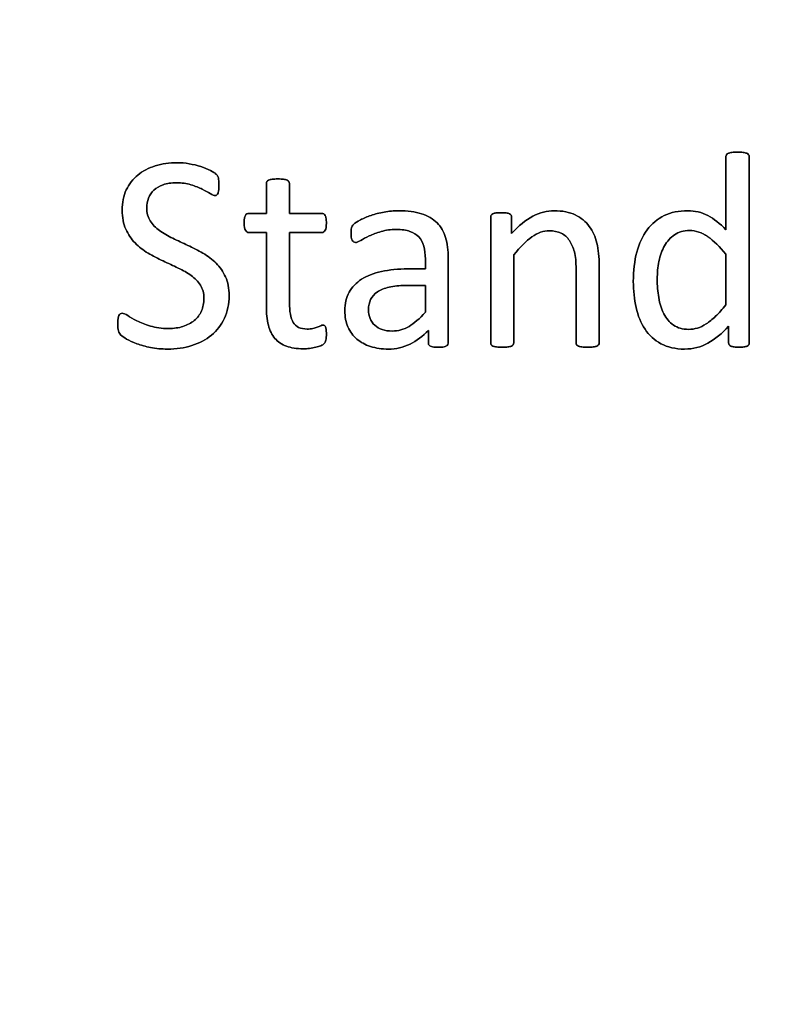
# Model space of a CAD drawing. Header units: inches. Extents: x 0 to 29700, y -16 to 21000.
# Tile 206 of 235: x 20811 to 21222, y 17477 to 18019. Entities that reach past the tile are written whole.
import ezdxf

# ---------------------------------------------------------------- set-up
doc = ezdxf.new("R2010")
doc.units = ezdxf.units.IN
doc.layers.add('1', color=7, linetype='Continuous', true_color=0xffffff)
doc.layers.add('254', color=7, linetype='Continuous', true_color=0xffffff)
doc.styles.add('latin_extended', font='simplex.shx')
doc.dimstyles.get("Standard").update_dxf_attribs({"dimtxt": 0.18, "dimasz": 0.18, "dimexe": 0.18, "dimexo": 0.0625, "dimgap": 0.09, "dimtad": 0, "dimtih": 1, "dimtoh": 1, "dimdec": 4, "dimzin": 0, "dimdsep": 46, "dimtxsty": 'Standard', "dimcen": 0.09, "dimadec": 0, "dimazin": 0, "dimtfac": 1, "dimtdec": 4, "dimtofl": 0, "dimtmove": 0, "dimatfit": 3, "dimfxl": 1, "dimtolj": 1, "dimtzin": 0, "dimarcsym": 0})

# ---------------------------------------------------------------- blocks, each defined once
blk = doc.blocks.new('_U6')
at = {"layer": '254', "color": 3, "linetype": 'Continuous', "lineweight": 13, "transparency": 16777216}
for p, q in [((17834.93, 15248.61), (17834.93, 18496.22)), ((28938.93, 16821.04), (28938.93, 18496.22)), ((18009.93, 18446.22), (28763.93, 18446.22))]:
    blk.add_line(p, q, dxfattribs=at)
at = {"layer": '254', "color": 3, "transparency": 16777216}
for points in [[(18009.93, 18475.39), (18009.93, 18417.06), (17834.93, 18446.22)], [(28763.93, 18417.06), (28763.93, 18475.39), (28938.93, 18446.22)]]:
    blk.add_solid(points, dxfattribs=at)
at = {"layer": 'Defpoints', "color": 0, "transparency": 16777216}
for p in [(28938.93, 18446.22), (28938.93, 16771.04), (17834.93, 15198.61)]:
    blk.add_point(p, dxfattribs=at)
at = {"layer": '254', "color": 2, "lineweight": 13, "transparency": 16777216, "insert": (23053.6, 18708.72), "char_height": 175, "attachment_point": 1, "style": 'latin_extended'}
blk.add_mtext('\\A1;\\C2;~11m', dxfattribs=at)

msp = doc.modelspace()

# ---------------------------------------------------------------- linework, layer by layer
at = {"layer": '1', "color": 2, "linetype": 'Continuous', "lineweight": 25}
for points, knots in [([(21211.991, 17839.916), (21212.181, 17840.223), (21212.267, 17840.569), (21212.267, 17875.153), (21212.267, 17909.303), (21212.267, 17943.829), (21212.152, 17944.176), (21211.921, 17944.493), (21211.69, 17944.839), (21211.344, 17945.099), (21210.421, 17945.445), (21209.786, 17945.618), (21208.141, 17945.845), (21207.074, 17945.936), (21204.564, 17945.936), (21203.554, 17945.849), (21201.968, 17945.614), (21201.304, 17945.445), (21200.813, 17945.272), (21200.294, 17945.099), (21199.948, 17944.839), (21199.774, 17944.493), (21199.572, 17944.176), (21199.486, 17943.829), (21199.486, 17930.048), (21199.486, 17916.641), (21199.486, 17903.235), (21196.197, 17906.668), (21192.879, 17909.265), (21186.151, 17912.803), (21182.463, 17913.679), (21173.548, 17913.679), (21169.249, 17912.785), (21161.806, 17909.15), (21158.69, 17906.524), (21153.669, 17899.773), (21151.765, 17895.676), (21149.224, 17886.09), (21148.563, 17880.702), (21148.563, 17869.738), (21149.082, 17864.949), (21151.109, 17855.856), (21152.746, 17851.937), (21157.225, 17845.219), (21160.132, 17842.531), (21167.322, 17838.588), (21171.644, 17837.597), (21181.396, 17837.597), (21185.695, 17838.694), (21193.53, 17843.13), (21197.322, 17846.195), (21200.957, 17850.148), (21200.957, 17847.099), (21200.957, 17844.051), (21200.957, 17840.569), (21201.044, 17840.223), (21201.275, 17839.906), (21201.477, 17839.617), (21201.794, 17839.357), (21202.717, 17839.011), (21203.323, 17838.867), (21204.044, 17838.751), (21204.737, 17838.665), (21205.66, 17838.607), (21207.738, 17838.607), (21208.632, 17838.665), (21209.353, 17838.751), (21210.046, 17838.867), (21210.623, 17839.011), (21211.084, 17839.184), (21211.517, 17839.357), (21211.806, 17839.617), (21211.991, 17839.916)], [0, 0, 0, 0, 0.003963, 0.003963, 0.3166858, 0.3166858, 0.3201204, 0.3201204, 0.3201204, 0.3241569, 0.3241569, 0.3281934, 0.3281934, 0.3320933, 0.3320933, 0.3359046, 0.3359046, 0.3398541, 0.3398541, 0.3398541, 0.3437515, 0.3437515, 0.3437515, 0.3469479, 0.3469479, 0.4611976, 0.4611976, 0.4611976, 0.4980481, 0.4980481, 0.5352785, 0.5352785, 0.5802209, 0.5802209, 0.6251633, 0.6251633, 0.6701058, 0.6701058, 0.715116, 0.715116, 0.7531343, 0.7531343, 0.7914351, 0.7914351, 0.8293583, 0.8293583, 0.8676457, 0.8676457, 0.9028876, 0.9028876, 0.9380188, 0.9380188, 0.9380188, 0.9648678, 0.9648678, 0.9686792, 0.9686792, 0.9686792, 0.97231, 0.97231, 0.9759409, 0.9759409, 0.9759409, 0.9838227, 0.9838227, 0.9912785, 0.9912785, 0.9912785, 0.9965158, 0.9965158, 0.9965158, 1, 1, 1, 1]), ([(20923.825, 17854.539), (20925.539, 17858.169), (20926.405, 17862.323), (20926.405, 17870.95), (20925.741, 17874.354), (20923.155, 17880.158), (20921.413, 17882.664), (20917.143, 17886.934), (20914.72, 17888.78), (20909.295, 17891.896), (20906.526, 17893.339), (20903.698, 17894.637), (20900.9, 17895.964), (20898.13, 17897.263), (20895.389, 17898.532), (20892.677, 17899.83), (20890.253, 17901.215), (20886.016, 17904.308), (20884.281, 17906.062), (20881.755, 17910.081), (20881.079, 17912.468), (20881.079, 17917.142), (20881.425, 17918.93), (20882.762, 17922.302), (20883.762, 17923.777), (20885.089, 17924.989), (20886.416, 17926.23), (20888.118, 17927.211), (20892.215, 17928.711), (20894.639, 17929.086), (20900.38, 17929.086), (20903.064, 17928.711), (20907.821, 17927.202), (20909.873, 17926.403), (20913.37, 17924.626), (20914.835, 17923.806), (20917.259, 17922.364), (20918.153, 17921.989), (20919.076, 17921.989), (20919.394, 17922.104), (20919.682, 17922.335), (20919.942, 17922.566), (20920.173, 17922.941), (20920.317, 17923.431), (20920.49, 17923.922), (20920.605, 17924.499), (20920.663, 17925.22), (20920.75, 17925.941), (20920.778, 17926.778), (20920.778, 17928.653), (20920.75, 17929.461), (20920.721, 17930.067), (20920.663, 17930.702), (20920.577, 17931.221), (20920.49, 17931.654), (20920.375, 17932.087), (20920.259, 17932.462), (20920.086, 17932.721), (20919.942, 17933.01), (20919.624, 17933.385), (20918.643, 17934.366), (20917.634, 17935.001), (20914.553, 17936.628), (20912.787, 17937.309), (20910.825, 17937.972), (20908.834, 17938.607), (20906.757, 17939.127), (20902.284, 17939.872), (20900.063, 17940.079), (20893.542, 17940.079), (20889.532, 17939.502), (20882.088, 17937.193), (20878.886, 17935.52), (20873.534, 17931.089), (20871.413, 17928.365), (20868.36, 17921.855), (20867.634, 17918.151), (20867.634, 17909.957), (20868.268, 17906.466), (20869.596, 17903.581), (20870.894, 17900.667), (20872.596, 17898.157), (20876.808, 17893.829), (20879.203, 17891.983), (20884.499, 17888.759), (20887.282, 17887.338), (20892.914, 17884.725), (20895.677, 17883.443), (20898.361, 17882.173), (20901.044, 17880.933), (20903.439, 17879.548), (20905.545, 17878.019), (20907.651, 17876.518), (20909.353, 17874.758), (20911.914, 17870.743), (20912.556, 17868.353), (20912.556, 17862.9), (20912.094, 17860.592), (20910.237, 17856.471), (20908.92, 17854.735), (20905.484, 17851.94), (20903.439, 17850.84), (20898.684, 17849.294), (20896.053, 17848.907), (20889.359, 17848.907), (20886.012, 17849.369), (20880.242, 17851.158), (20877.761, 17852.11), (20875.712, 17853.148), (20873.664, 17854.158), (20871.961, 17855.11), (20870.663, 17856.005), (20869.365, 17856.87), (20868.355, 17857.303), (20867.201, 17857.303), (20866.855, 17857.217), (20866.537, 17857.043), (20866.249, 17856.841), (20865.989, 17856.524), (20865.585, 17855.601), (20865.412, 17854.995), (20865.326, 17854.274), (20865.21, 17853.524), (20865.152, 17852.571), (20865.152, 17849.859), (20865.297, 17848.59), (20865.874, 17846.686), (20866.306, 17845.907), (20867.489, 17844.665), (20868.528, 17843.945), (20870.057, 17843.079), (20871.557, 17842.185), (20873.433, 17841.348), (20877.911, 17839.72), (20880.444, 17839.011), (20886.132, 17837.908), (20889.215, 17837.597), (20897.322, 17837.597), (20901.765, 17838.232), (20910.009, 17840.826), (20913.623, 17842.733), (20919.723, 17847.797), (20922.106, 17850.898), (20923.825, 17854.539)], [0, 0, 0, 0, 0.0277336, 0.0277336, 0.0511873, 0.0511873, 0.0744475, 0.0744475, 0.0977076, 0.0977076, 0.1209677, 0.1209677, 0.1209677, 0.1427042, 0.1427042, 0.1427042, 0.1626695, 0.1626695, 0.1823303, 0.1823303, 0.2017901, 0.2017901, 0.2151688, 0.2151688, 0.228747, 0.228747, 0.228747, 0.2430909, 0.2430909, 0.2574349, 0.2574349, 0.2728247, 0.2728247, 0.2883852, 0.2883852, 0.3037433, 0.3037433, 0.3191015, 0.3191015, 0.3296096, 0.3296096, 0.3296096, 0.3328236, 0.3328236, 0.3328236, 0.3374015, 0.3374015, 0.3374015, 0.3436287, 0.3436287, 0.3500505, 0.3500505, 0.3500505, 0.3540758, 0.3540758, 0.3540758, 0.3569515, 0.3569515, 0.3569515, 0.3607187, 0.3607187, 0.3644859, 0.3644859, 0.3683087, 0.3683087, 0.3683087, 0.3839634, 0.3839634, 0.3994228, 0.3994228, 0.4299349, 0.4299349, 0.4604469, 0.4604469, 0.4907984, 0.4907984, 0.5210474, 0.5210474, 0.5504562, 0.5504562, 0.5504562, 0.5732602, 0.5732602, 0.5960641, 0.5960641, 0.6187587, 0.6187587, 0.6417354, 0.6417354, 0.6417354, 0.662354, 0.662354, 0.662354, 0.6805865, 0.6805865, 0.6991267, 0.6991267, 0.7163427, 0.7163427, 0.7337604, 0.7337604, 0.7515003, 0.7515003, 0.7689845, 0.7689845, 0.7920637, 0.7920637, 0.8151429, 0.8151429, 0.8151429, 0.8295323, 0.8295323, 0.8295323, 0.8378001, 0.8378001, 0.8427608, 0.8427608, 0.8427608, 0.845868, 0.845868, 0.8489752, 0.8489752, 0.8489752, 0.856008, 0.856008, 0.8659259, 0.8659259, 0.8758438, 0.8758438, 0.8862453, 0.8862453, 0.8862453, 0.9015875, 0.9015875, 0.9171701, 0.9171701, 0.9329362, 0.9329362, 0.955362, 0.955362, 0.9777434, 0.9777434, 1, 1, 1, 1]), ([(20979.549, 17842.531), (20979.751, 17843.397), (20979.867, 17844.579), (20979.867, 17847.003), (20979.809, 17847.753), (20979.722, 17848.388), (20979.607, 17848.994), (20979.492, 17849.484), (20979.376, 17849.83), (20979.232, 17850.206), (20979.059, 17850.436), (20978.828, 17850.581), (20978.597, 17850.696), (20978.338, 17850.754), (20977.674, 17850.754), (20977.212, 17850.638), (20976.722, 17850.408), (20976.203, 17850.177), (20975.568, 17849.946), (20974.875, 17849.686), (20974.154, 17849.427), (20973.317, 17849.196), (20971.471, 17848.734), (20970.432, 17848.619), (20965.614, 17848.619), (20963.075, 17849.83), (20960.235, 17854.699), (20959.555, 17858.313), (20959.555, 17875.941), (20959.555, 17888.809), (20959.555, 17901.677), (20965.479, 17901.677), (20971.404, 17901.677), (20978.107, 17901.677), (20978.713, 17902.11), (20979.636, 17903.725), (20979.867, 17905.081), (20979.867, 17907.909), (20979.809, 17908.717), (20979.722, 17909.38), (20979.607, 17910.044), (20979.434, 17910.592), (20979.203, 17911.025), (20978.972, 17911.487), (20978.713, 17911.775), (20978.395, 17911.948), (20978.107, 17912.15), (20977.732, 17912.237), (20971.404, 17912.237), (20965.479, 17912.237), (20959.555, 17912.237), (20959.555, 17917.719), (20959.555, 17923.2), (20959.555, 17929.057), (20959.44, 17929.375), (20959.036, 17930.009), (20958.718, 17930.269), (20957.795, 17930.731), (20957.132, 17930.904), (20956.324, 17930.99), (20955.516, 17931.106), (20954.448, 17931.163), (20951.938, 17931.163), (20950.9, 17931.106), (20950.092, 17930.99), (20949.284, 17930.904), (20948.62, 17930.731), (20947.639, 17930.269), (20947.322, 17930.009), (20947.12, 17929.692), (20946.947, 17929.375), (20946.86, 17929.057), (20946.86, 17923.2), (20946.86, 17917.719), (20946.86, 17912.237), (20943.658, 17912.237), (20940.455, 17912.237), (20936.82, 17912.237), (20936.474, 17912.15), (20936.128, 17911.948), (20935.781, 17911.775), (20935.522, 17911.487), (20935.32, 17911.025), (20935.118, 17910.592), (20934.945, 17910.044), (20934.829, 17909.38), (20934.685, 17908.717), (20934.627, 17907.909), (20934.627, 17905.081), (20934.858, 17903.725), (20935.781, 17902.11), (20936.387, 17901.677), (20940.398, 17901.677), (20943.629, 17901.677), (20946.86, 17901.677), (20946.86, 17888.194), (20946.86, 17874.71), (20946.86, 17857.217), (20947.235, 17853.754), (20947.986, 17850.811), (20948.707, 17847.84), (20949.919, 17845.416), (20953.194, 17841.567), (20955.285, 17840.136), (20960.421, 17838.232), (20963.508, 17837.77), (20968.268, 17837.77), (20969.451, 17837.828), (20970.634, 17838.001), (20971.817, 17838.146), (20972.942, 17838.348), (20975.02, 17838.809), (20975.972, 17839.098), (20976.78, 17839.444), (20977.616, 17839.819), (20978.222, 17840.194), (20978.626, 17840.598), (20979.059, 17841.002), (20979.347, 17841.665), (20979.549, 17842.531)], [0, 0, 0, 0, 0.0169336, 0.0169336, 0.0273543, 0.0273543, 0.0273543, 0.0342551, 0.0342551, 0.0342551, 0.0386532, 0.0386532, 0.0386532, 0.0421312, 0.0421312, 0.0486524, 0.0486524, 0.0486524, 0.0578371, 0.0578371, 0.0578371, 0.0698121, 0.0698121, 0.0817871, 0.0817871, 0.1185882, 0.1185882, 0.1557168, 0.1557168, 0.2560764, 0.2560764, 0.2560764, 0.3153147, 0.3153147, 0.3231042, 0.3231042, 0.3308936, 0.3308936, 0.3350317, 0.3350317, 0.3350317, 0.3406368, 0.3406368, 0.3406368, 0.3446716, 0.3446716, 0.3446716, 0.3483066, 0.3483066, 0.4016209, 0.4016209, 0.4016209, 0.454298, 0.454298, 0.4579023, 0.4579023, 0.4615065, 0.4615065, 0.4651107, 0.4651107, 0.4651107, 0.4751388, 0.4751388, 0.484939, 0.484939, 0.484939, 0.4914006, 0.4914006, 0.4978622, 0.4978622, 0.4978622, 0.5012317, 0.5012317, 0.550479, 0.550479, 0.550479, 0.5810003, 0.5810003, 0.5851248, 0.5851248, 0.5851248, 0.5891096, 0.5891096, 0.5891096, 0.5945805, 0.5945805, 0.5945805, 0.6024171, 0.6024171, 0.6171684, 0.6171684, 0.6319196, 0.6319196, 0.69311, 0.69311, 0.69311, 0.82944, 0.82944, 0.8699889, 0.8699889, 0.8699889, 0.8978939, 0.8978939, 0.9255581, 0.9255581, 0.9532222, 0.9532222, 0.9623692, 0.9623692, 0.9623692, 0.9738223, 0.9738223, 0.9852753, 0.9852753, 0.9852753, 0.9926659, 0.9926659, 0.9926659, 1, 1, 1, 1]), ([(21046.249, 17839.537), (21046.658, 17839.848), (21046.86, 17840.309), (21046.86, 17856.486), (21046.86, 17872.056), (21046.86, 17891.925), (21046.37, 17895.676), (21044.408, 17902.139), (21042.85, 17904.851), (21040.715, 17907.043), (21038.551, 17909.207), (21035.724, 17910.881), (21028.742, 17913.131), (21024.529, 17913.679), (21016.883, 17913.679), (21014.229, 17913.448), (21009.008, 17912.462), (21006.583, 17911.862), (21002.198, 17910.361), (21000.236, 17909.554), (20996.854, 17907.777), (20995.649, 17906.986), (20994.956, 17906.293), (20994.264, 17905.63), (20993.831, 17904.937), (20993.485, 17903.437), (20993.398, 17902.427), (20993.398, 17900.379), (20993.427, 17899.686), (20993.653, 17898.387), (20993.802, 17897.869), (20994.264, 17897.061), (20994.552, 17896.743), (20994.841, 17896.541), (20995.158, 17896.339), (20995.504, 17896.224), (20996.543, 17896.224), (20997.466, 17896.599), (21000.005, 17898.099), (21001.563, 17898.907), (21005.314, 17900.696), (21007.478, 17901.533), (21012.475, 17902.985), (21015.268, 17903.379), (21021.327, 17903.379), (21023.779, 17903.033), (21027.786, 17901.639), (21029.405, 17900.638), (21031.917, 17897.899), (21032.838, 17896.195), (21033.387, 17894.147), (21033.964, 17892.098), (21034.252, 17889.732), (21034.252, 17885.28), (21034.252, 17883.481), (21034.252, 17881.683), (21031.069, 17881.683), (21027.886, 17881.683), (21019.307, 17881.683), (21014.46, 17881.221), (21005.862, 17879.317), (21002.198, 17877.903), (20996.255, 17874.095), (20993.975, 17871.7), (20990.789, 17865.965), (20989.994, 17862.583), (20989.994, 17855.341), (20990.571, 17852.369), (20992.89, 17847.152), (20994.495, 17844.926), (20998.649, 17841.348), (21001.159, 17839.963), (21004.131, 17839.04), (21007.074, 17838.088), (21010.363, 17837.597), (21018.153, 17837.597), (21022.106, 17838.492), (21029.515, 17842.11), (21032.896, 17844.608), (21035.926, 17847.84), (21035.926, 17845.532), (21035.926, 17843.223), (21035.926, 17840.309), (21036.099, 17839.848), (21036.474, 17839.53), (21036.82, 17839.213), (21037.397, 17838.982), (21038.985, 17838.699), (21040.051, 17838.607), (21042.792, 17838.607), (21043.831, 17838.694), (21045.274, 17838.982), (21045.822, 17839.213), (21046.249, 17839.537)], [0, 0, 0, 0, 0.0062907, 0.0062907, 0.1679526, 0.1679526, 0.2125868, 0.2125868, 0.257221, 0.257221, 0.257221, 0.2941122, 0.2941122, 0.3310034, 0.3310034, 0.3506219, 0.3506219, 0.3704508, 0.3704508, 0.3902798, 0.3902798, 0.4098458, 0.4098458, 0.4098458, 0.4185611, 0.4185611, 0.4272765, 0.4272765, 0.4326245, 0.4326245, 0.437747, 0.437747, 0.4428695, 0.4428695, 0.4428695, 0.4468565, 0.4468565, 0.4524383, 0.4524383, 0.4580201, 0.4580201, 0.463602, 0.463602, 0.4692612, 0.4692612, 0.474606, 0.474606, 0.48002, 0.48002, 0.4853165, 0.4853165, 0.4853165, 0.5053782, 0.5053782, 0.5189706, 0.5189706, 0.5189706, 0.5457097, 0.5457097, 0.5910288, 0.5910288, 0.6363479, 0.6363479, 0.681667, 0.681667, 0.7273363, 0.7273363, 0.766578, 0.766578, 0.8061842, 0.8061842, 0.8457904, 0.8457904, 0.8457904, 0.877393, 0.877393, 0.9135102, 0.9135102, 0.9492912, 0.9492912, 0.9492912, 0.9709919, 0.9709919, 0.9766884, 0.9766884, 0.9766884, 0.9826091, 0.9826091, 0.988325, 0.988325, 0.9941625, 0.9941625, 1, 1, 1, 1]), ([(21129.499, 17839.958), (21129.694, 17840.223), (21129.809, 17840.569), (21129.809, 17855.081), (21129.809, 17869.161), (21129.809, 17888.146), (21129.376, 17892.358), (21127.701, 17899.404), (21126.289, 17902.456), (21122.389, 17907.675), (21119.826, 17909.784), (21113.537, 17912.9), (21109.642, 17913.679), (21101.073, 17913.679), (21097.178, 17912.669), (21089.411, 17908.642), (21085.522, 17905.428), (21081.627, 17901.071), (21081.627, 17904.12), (21081.627, 17907.168), (21081.627, 17910.65), (21081.54, 17910.996), (21081.367, 17911.256), (21081.194, 17911.544), (21080.905, 17911.804), (21080.473, 17912.035), (21080.069, 17912.266), (21079.492, 17912.41), (21078.02, 17912.58), (21077.068, 17912.612), (21074.76, 17912.612), (21073.808, 17912.583), (21072.365, 17912.41), (21071.788, 17912.266), (21070.865, 17911.804), (21070.548, 17911.544), (21070.403, 17911.256), (21070.259, 17910.996), (21070.173, 17910.65), (21070.173, 17887.145), (21070.173, 17864.074), (21070.173, 17840.569), (21070.259, 17840.223), (21070.432, 17839.963), (21070.634, 17839.675), (21070.952, 17839.415), (21071.933, 17839.011), (21072.596, 17838.867), (21073.404, 17838.751), (21074.212, 17838.665), (21075.25, 17838.607), (21077.761, 17838.607), (21078.828, 17838.665), (21079.636, 17838.751), (21080.444, 17838.867), (21081.107, 17839.011), (21082.031, 17839.415), (21082.348, 17839.675), (21082.55, 17839.963), (21082.752, 17840.223), (21082.867, 17840.569), (21082.867, 17857.13), (21082.867, 17873.258), (21082.867, 17889.386), (21086.358, 17893.743), (21089.676, 17897.061), (21096.062, 17901.548), (21099.226, 17902.687), (21104.881, 17902.687), (21107.045, 17902.225), (21110.773, 17900.39), (21112.296, 17899.051), (21114.649, 17895.551), (21115.556, 17893.483), (21116.817, 17888.67), (21117.114, 17885.491), (21117.114, 17868.026), (21117.114, 17854.514), (21117.114, 17840.569), (21117.201, 17840.223), (21117.403, 17839.963), (21117.605, 17839.675), (21117.951, 17839.415), (21118.874, 17839.011), (21119.509, 17838.867), (21120.346, 17838.751), (21121.154, 17838.665), (21122.192, 17838.607), (21124.731, 17838.607), (21125.741, 17838.665), (21126.578, 17838.751), (21127.386, 17838.867), (21128.02, 17839.011), (21128.944, 17839.415), (21129.29, 17839.675), (21129.499, 17839.958)], [0, 0, 0, 0, 0.003308, 0.003308, 0.1109298, 0.1109298, 0.148421, 0.148421, 0.1859825, 0.1859825, 0.2230812, 0.2230812, 0.2601799, 0.2601799, 0.2919457, 0.2919457, 0.3235262, 0.3235262, 0.3235262, 0.3491126, 0.3491126, 0.3527447, 0.3527447, 0.3527447, 0.3561092, 0.3561092, 0.3561092, 0.3611616, 0.3611616, 0.3660223, 0.3660223, 0.3711323, 0.3711323, 0.3762422, 0.3762422, 0.3813522, 0.3813522, 0.3813522, 0.3843323, 0.3843323, 0.5432056, 0.5432056, 0.5461857, 0.5461857, 0.5461857, 0.549519, 0.549519, 0.5528522, 0.5528522, 0.5528522, 0.5609049, 0.5609049, 0.5691449, 0.5691449, 0.5691449, 0.5743354, 0.5743354, 0.579526, 0.579526, 0.579526, 0.5824175, 0.5824175, 0.6901747, 0.6901747, 0.6901747, 0.7261598, 0.7261598, 0.7619281, 0.7619281, 0.7898925, 0.7898925, 0.8175111, 0.8175111, 0.8448187, 0.8448187, 0.8717433, 0.8717433, 0.9637847, 0.9637847, 0.9667327, 0.9667327, 0.9667327, 0.9700902, 0.9700902, 0.9734478, 0.9734478, 0.9734478, 0.9817377, 0.9817377, 0.9896591, 0.9896591, 0.9896591, 0.9948295, 0.9948295, 1, 1, 1, 1]), ([(21189.525, 17899.417), (21192.735, 17897.176), (21196.053, 17893.945), (21199.486, 17889.704), (21199.486, 17880.471), (21199.486, 17871.238), (21199.486, 17862.006), (21197.495, 17859.467), (21195.591, 17857.361), (21191.999, 17853.943), (21190.282, 17852.514), (21186.993, 17850.379), (21185.406, 17849.6), (21182.264, 17848.669), (21180.646, 17848.446), (21175.626, 17848.446), (21172.856, 17849.225), (21168.445, 17852.375), (21166.682, 17854.447), (21163.987, 17859.606), (21163.075, 17862.583), (21161.983, 17869.248), (21161.719, 17872.652), (21161.719, 17879.432), (21162.036, 17882.664), (21163.307, 17889.017), (21164.345, 17891.867), (21167.172, 17896.888), (21168.99, 17898.907), (21173.515, 17902.001), (21176.26, 17902.773), (21182.983, 17902.773), (21186.33, 17901.648), (21189.525, 17899.417)], [0, 0, 0, 0, 0.0630947, 0.0630947, 0.0630947, 0.1882959, 0.1882959, 0.1882959, 0.2268431, 0.2268431, 0.2657022, 0.2657022, 0.3045613, 0.3045613, 0.3440824, 0.3440824, 0.421115, 0.421115, 0.4970123, 0.4970123, 0.5719016, 0.5719016, 0.6461622, 0.6461622, 0.7161268, 0.7161268, 0.7862164, 0.7862164, 0.8563059, 0.8563059, 0.9253778, 0.9253778, 1, 1, 1, 1]), ([(21023.404, 17872.537), (21027.02, 17872.537), (21030.636, 17872.537), (21034.252, 17872.537), (21034.252, 17867.642), (21034.252, 17862.746), (21034.252, 17857.851), (21031.107, 17854.36), (21028.136, 17851.764), (21022.436, 17848.367), (21019.336, 17847.522), (21011.892, 17847.522), (21008.718, 17848.59), (21004.16, 17852.86), (21003.006, 17855.716), (21003.006, 17861.4), (21003.41, 17863.275), (21004.189, 17864.891), (21004.997, 17866.478), (21006.237, 17867.863), (21009.622, 17870.158), (21011.748, 17871.065), (21014.316, 17871.642), (21016.883, 17872.248), (21019.913, 17872.537), (21023.404, 17872.537)], [0, 0, 0, 0, 0.0969812, 0.0969812, 0.0969812, 0.228267, 0.228267, 0.228267, 0.334882, 0.334882, 0.4410263, 0.4410263, 0.5730145, 0.5730145, 0.7050027, 0.7050027, 0.7827055, 0.7827055, 0.7827055, 0.8432978, 0.8432978, 0.9031884, 0.9031884, 0.9031884, 1, 1, 1, 1])]:
    msp.add_open_spline(points, degree=3, knots=knots, dxfattribs=at)
at = {"layer": '254', "color": 2, "linetype": 'Continuous', "lineweight": 25}
for points, knots in [([(21199.774, 17944.493), (21199.572, 17944.176), (21199.486, 17943.829), (21199.486, 17930.048), (21199.486, 17916.641), (21199.486, 17903.235)], [0, 0, 0, 0, 0.0272156, 0.0272156, 1, 1, 1, 1]), ([(21211.921, 17944.493), (21211.69, 17944.839), (21211.344, 17945.099), (21210.421, 17945.445), (21209.786, 17945.618), (21208.141, 17945.845), (21207.074, 17945.936), (21204.564, 17945.936), (21203.554, 17945.849), (21201.968, 17945.614), (21201.304, 17945.445), (21200.813, 17945.272)], [0, 0, 0, 0, 0.2045478, 0.2045478, 0.4090956, 0.4090956, 0.606724, 0.606724, 0.7998609, 0.7998609, 1, 1, 1, 1]), ([(21212.008, 17839.906), (21212.181, 17840.223), (21212.267, 17840.569), (21212.267, 17875.153), (21212.267, 17909.303), (21212.267, 17943.829), (21212.152, 17944.176), (21211.921, 17944.493)], [0, 0, 0, 0, 0.0123796, 0.0123796, 0.989271, 0.989271, 1, 1, 1, 1]), ([(20910.825, 17937.972), (20908.834, 17938.607), (20906.757, 17939.127), (20902.284, 17939.872), (20900.063, 17940.079), (20893.542, 17940.079), (20889.532, 17939.502), (20882.088, 17937.193), (20878.886, 17935.52), (20873.534, 17931.089), (20871.413, 17928.365), (20868.36, 17921.855), (20867.634, 17918.151), (20867.634, 17909.957), (20868.268, 17906.466), (20869.596, 17903.581)], [0, 0, 0, 0, 0.085945, 0.085945, 0.1708182, 0.1708182, 0.338331, 0.338331, 0.5058438, 0.5058438, 0.6724752, 0.6724752, 0.8385441, 0.8385441, 1, 1, 1, 1]), ([(20920.086, 17932.721), (20919.942, 17933.01), (20919.624, 17933.385), (20918.643, 17934.366), (20917.634, 17935.001), (20914.553, 17936.628), (20912.787, 17937.309), (20910.825, 17937.972)], [0, 0, 0, 0, 0.3316991, 0.3316991, 0.6633981, 0.6633981, 1, 1, 1, 1]), ([(20885.089, 17924.989), (20886.416, 17926.23), (20888.118, 17927.211), (20892.215, 17928.711), (20894.639, 17929.086), (20900.38, 17929.086), (20903.064, 17928.711), (20907.821, 17927.202), (20909.873, 17926.403), (20913.37, 17924.626), (20914.835, 17923.806), (20917.259, 17922.364), (20918.153, 17921.989), (20919.076, 17921.989), (20919.394, 17922.104), (20919.682, 17922.335)], [0, 0, 0, 0, 0.1422127, 0.1422127, 0.2844254, 0.2844254, 0.4370078, 0.4370078, 0.5912819, 0.5912819, 0.7435494, 0.7435494, 0.8958169, 0.8958169, 1, 1, 1, 1]), ([(20920.663, 17925.22), (20920.75, 17925.941), (20920.778, 17926.778), (20920.778, 17928.653), (20920.75, 17929.461), (20920.721, 17930.067)], [0, 0, 0, 0, 0.4923077, 0.4923077, 1, 1, 1, 1]), ([(20947.12, 17929.692), (20946.947, 17929.375), (20946.86, 17929.057), (20946.86, 17923.2), (20946.86, 17917.719), (20946.86, 17912.237)], [0, 0, 0, 0, 0.0640394, 0.0640394, 1, 1, 1, 1]), ([(20950.092, 17930.99), (20949.284, 17930.904), (20948.62, 17930.731), (20947.639, 17930.269), (20947.322, 17930.009), (20947.12, 17929.692)], [0, 0, 0, 0, 0.5, 0.5, 1, 1, 1, 1]), ([(20956.324, 17930.99), (20955.516, 17931.106), (20954.448, 17931.163), (20951.938, 17931.163), (20950.9, 17931.106), (20950.092, 17930.99)], [0, 0, 0, 0, 0.5057471, 0.5057471, 1, 1, 1, 1]), ([(20959.555, 17912.237), (20959.555, 17917.719), (20959.555, 17923.2), (20959.555, 17929.057), (20959.44, 17929.375), (20959.036, 17930.009), (20958.718, 17930.269), (20957.795, 17930.731), (20957.132, 17930.904), (20956.324, 17930.99)], [0, 0, 0, 0, 0.8296943, 0.8296943, 0.8864629, 0.8864629, 0.9432314, 0.9432314, 1, 1, 1, 1]), ([(20895.389, 17898.532), (20892.677, 17899.83), (20890.253, 17901.215), (20886.016, 17904.308), (20884.281, 17906.062), (20881.755, 17910.081), (20881.079, 17912.468), (20881.079, 17917.142), (20881.425, 17918.93), (20882.762, 17922.302), (20883.762, 17923.777), (20885.089, 17924.989)], [0, 0, 0, 0, 0.2320386, 0.2320386, 0.4605387, 0.4605387, 0.6867038, 0.6867038, 0.8421923, 0.8421923, 1, 1, 1, 1]), ([(20946.86, 17912.237), (20943.658, 17912.237), (20940.455, 17912.237), (20936.82, 17912.237), (20936.474, 17912.15), (20936.128, 17911.948)], [0, 0, 0, 0, 0.8809524, 0.8809524, 1, 1, 1, 1]), ([(20978.395, 17911.948), (20978.107, 17912.15), (20977.732, 17912.237), (20971.404, 17912.237), (20965.479, 17912.237), (20959.555, 17912.237)], [0, 0, 0, 0, 0.0638298, 0.0638298, 1, 1, 1, 1]), ([(21040.715, 17907.043), (21038.551, 17909.207), (21035.724, 17910.881), (21028.742, 17913.131), (21024.529, 17913.679), (21016.883, 17913.679), (21014.229, 17913.448), (21009.008, 17912.462), (21006.583, 17911.862), (21002.198, 17910.361), (21000.236, 17909.554), (20996.854, 17907.777), (20995.649, 17906.986), (20994.956, 17906.293)], [0, 0, 0, 0, 0.2417117, 0.2417117, 0.4834233, 0.4834233, 0.6119636, 0.6119636, 0.7418832, 0.7418832, 0.8718028, 0.8718028, 1, 1, 1, 1]), ([(21080.473, 17912.035), (21080.069, 17912.266), (21079.492, 17912.41), (21078.02, 17912.58), (21077.068, 17912.612), (21074.76, 17912.612), (21073.808, 17912.583), (21072.365, 17912.41), (21071.788, 17912.266), (21070.865, 17911.804), (21070.548, 17911.544), (21070.403, 17911.256)], [0, 0, 0, 0, 0.2001512, 0.2001512, 0.3927074, 0.3927074, 0.5951383, 0.5951383, 0.7975691, 0.7975691, 1, 1, 1, 1]), ([(21129.492, 17839.963), (21129.694, 17840.223), (21129.809, 17840.569), (21129.809, 17855.081), (21129.809, 17869.161), (21129.809, 17888.146), (21129.376, 17892.358), (21127.701, 17899.404), (21126.289, 17902.456), (21122.389, 17907.675), (21119.826, 17909.784), (21113.537, 17912.9), (21109.642, 17913.679), (21101.073, 17913.679), (21097.178, 17912.669), (21089.411, 17908.642), (21085.522, 17905.428), (21081.627, 17901.071)], [0, 0, 0, 0, 0.010225, 0.010225, 0.3428774, 0.3428774, 0.4587604, 0.4587604, 0.5748606, 0.5748606, 0.6895305, 0.6895305, 0.8042005, 0.8042005, 0.9023866, 0.9023866, 1, 1, 1, 1]), ([(21199.486, 17903.235), (21196.197, 17906.668), (21192.879, 17909.265), (21186.151, 17912.803), (21182.463, 17913.679), (21173.548, 17913.679), (21169.249, 17912.785), (21161.806, 17909.15), (21158.69, 17906.524), (21153.669, 17899.773), (21151.765, 17895.676), (21149.224, 17886.09), (21148.563, 17880.702), (21148.563, 17869.738), (21149.082, 17864.949), (21151.109, 17855.856), (21152.746, 17851.937), (21157.225, 17845.219), (21160.132, 17842.531), (21167.322, 17838.588), (21171.644, 17837.597), (21181.396, 17837.597), (21185.695, 17838.694), (21193.53, 17843.13), (21197.322, 17846.195), (21200.957, 17850.148)], [0, 0, 0, 0, 0.0772837, 0.0772837, 0.1553641, 0.1553641, 0.2496184, 0.2496184, 0.3438726, 0.3438726, 0.4381268, 0.4381268, 0.5325232, 0.5325232, 0.612256, 0.612256, 0.6925814, 0.6925814, 0.7721148, 0.7721148, 0.852412, 0.852412, 0.9263219, 0.9263219, 1, 1, 1, 1]), ([(20934.829, 17909.38), (20934.685, 17908.717), (20934.627, 17907.909), (20934.627, 17905.081), (20934.858, 17903.725), (20935.781, 17902.11), (20936.387, 17901.677), (20940.398, 17901.677), (20943.629, 17901.677), (20946.86, 17901.677)], [0, 0, 0, 0, 0.0795356, 0.0795356, 0.2292497, 0.2292497, 0.3789638, 0.3789638, 1, 1, 1, 1]), ([(20959.555, 17901.677), (20965.479, 17901.677), (20971.404, 17901.677), (20978.107, 17901.677), (20978.713, 17902.11), (20979.636, 17903.725), (20979.867, 17905.081), (20979.867, 17907.909), (20979.809, 17908.717), (20979.722, 17909.38)], [0, 0, 0, 0, 0.7502759, 0.7502759, 0.8489324, 0.8489324, 0.9475888, 0.9475888, 1, 1, 1, 1]), ([(20994.956, 17906.293), (20994.264, 17905.63), (20993.831, 17904.937), (20993.485, 17903.437), (20993.398, 17902.427), (20993.398, 17900.379), (20993.427, 17899.686), (20993.653, 17898.387), (20993.802, 17897.869), (20994.264, 17897.061), (20994.552, 17896.743), (20994.841, 17896.541)], [0, 0, 0, 0, 0.2639114, 0.2639114, 0.5278228, 0.5278228, 0.6897684, 0.6897684, 0.8448842, 0.8448842, 1, 1, 1, 1]), ([(21046.255, 17839.53), (21046.658, 17839.848), (21046.86, 17840.309), (21046.86, 17856.486), (21046.86, 17872.056), (21046.86, 17891.925), (21046.37, 17895.676), (21044.408, 17902.139), (21042.85, 17904.851), (21040.715, 17907.043)], [0, 0, 0, 0, 0.0244565, 0.0244565, 0.6529503, 0.6529503, 0.8264752, 0.8264752, 1, 1, 1, 1]), ([(21070.403, 17911.256), (21070.259, 17910.996), (21070.173, 17910.65), (21070.173, 17887.145), (21070.173, 17864.074), (21070.173, 17840.569), (21070.259, 17840.223), (21070.432, 17839.963)], [0, 0, 0, 0, 0.0180796, 0.0180796, 0.9819204, 0.9819204, 1, 1, 1, 1]), ([(21081.627, 17901.071), (21081.627, 17904.12), (21081.627, 17907.168), (21081.627, 17910.65), (21081.54, 17910.996), (21081.367, 17911.256)], [0, 0, 0, 0, 0.8756906, 0.8756906, 1, 1, 1, 1]), ([(20869.596, 17903.581), (20870.894, 17900.667), (20872.596, 17898.157), (20876.808, 17893.829), (20879.203, 17891.983), (20884.499, 17888.759), (20887.282, 17887.338), (20892.914, 17884.725), (20895.677, 17883.443), (20898.361, 17882.173)], [0, 0, 0, 0, 0.2498265, 0.2498265, 0.499653, 0.499653, 0.7482814, 0.7482814, 1, 1, 1, 1]), ([(20946.86, 17901.677), (20946.86, 17888.194), (20946.86, 17874.71), (20946.86, 17857.217), (20947.235, 17853.754), (20947.986, 17850.811)], [0, 0, 0, 0, 0.7707532, 0.7707532, 1, 1, 1, 1]), ([(20974.875, 17849.686), (20974.154, 17849.427), (20973.317, 17849.196), (20971.471, 17848.734), (20970.432, 17848.619), (20965.614, 17848.619), (20963.075, 17849.83), (20960.235, 17854.699), (20959.555, 17858.313), (20959.555, 17875.941), (20959.555, 17888.809), (20959.555, 17901.677)], [0, 0, 0, 0, 0.0604067, 0.0604067, 0.1208135, 0.1208135, 0.3064536, 0.3064536, 0.4937452, 0.4937452, 1, 1, 1, 1]), ([(20994.841, 17896.541), (20995.158, 17896.339), (20995.504, 17896.224), (20996.543, 17896.224), (20997.466, 17896.599), (21000.005, 17898.099), (21001.563, 17898.907), (21005.314, 17900.696), (21007.478, 17901.533), (21012.475, 17902.985), (21015.268, 17903.379), (21021.327, 17903.379), (21023.779, 17903.033), (21027.786, 17901.639), (21029.405, 17900.638), (21031.917, 17897.899), (21032.838, 17896.195), (21033.387, 17894.147)], [0, 0, 0, 0, 0.0939292, 0.0939292, 0.2254301, 0.2254301, 0.3569311, 0.3569311, 0.488432, 0.488432, 0.6217564, 0.6217564, 0.747674, 0.747674, 0.8752207, 0.8752207, 1, 1, 1, 1]), ([(21082.867, 17889.386), (21086.358, 17893.743), (21089.676, 17897.061), (21096.062, 17901.548), (21099.226, 17902.687), (21104.881, 17902.687), (21107.045, 17902.225), (21110.773, 17900.39), (21112.296, 17899.051), (21114.649, 17895.551), (21115.556, 17893.483), (21116.817, 17888.67), (21117.114, 17885.491), (21117.114, 17868.026), (21117.114, 17854.514), (21117.114, 17840.569), (21117.201, 17840.223), (21117.403, 17839.963)], [0, 0, 0, 0, 0.1301177, 0.1301177, 0.2594518, 0.2594518, 0.3605676, 0.3605676, 0.4604332, 0.4604332, 0.5591739, 0.5591739, 0.6565299, 0.6565299, 0.9893406, 0.9893406, 1, 1, 1, 1]), ([(21199.486, 17862.006), (21197.495, 17859.467), (21195.591, 17857.361), (21191.999, 17853.943), (21190.282, 17852.514), (21186.993, 17850.379), (21185.406, 17849.6), (21182.264, 17848.669), (21180.646, 17848.446), (21175.626, 17848.446), (21172.856, 17849.225), (21168.445, 17852.375), (21166.682, 17854.447), (21163.987, 17859.606), (21163.075, 17862.583), (21161.983, 17869.248), (21161.719, 17872.652), (21161.719, 17879.432), (21162.036, 17882.664), (21163.307, 17889.017), (21164.345, 17891.867), (21167.172, 17896.888), (21168.99, 17898.907), (21173.515, 17902.001), (21176.26, 17902.773), (21182.983, 17902.773), (21186.33, 17901.648), (21189.532, 17899.427)], [0, 0, 0, 0, 0.0474893, 0.0474893, 0.0953627, 0.0953627, 0.1432362, 0.1432362, 0.1919252, 0.1919252, 0.2868276, 0.2868276, 0.3803312, 0.3803312, 0.472593, 0.472593, 0.5640804, 0.5640804, 0.650275, 0.650275, 0.7366237, 0.7366237, 0.8229724, 0.8229724, 0.9080672, 0.9080672, 1, 1, 1, 1]), ([(20923.837, 17854.533), (20925.539, 17858.169), (20926.405, 17862.323), (20926.405, 17870.95), (20925.741, 17874.354), (20923.155, 17880.158), (20921.413, 17882.664), (20917.143, 17886.934), (20914.72, 17888.78), (20909.295, 17891.896), (20906.526, 17893.339), (20903.698, 17894.637)], [0, 0, 0, 0, 0.2292645, 0.2292645, 0.4231486, 0.4231486, 0.6154324, 0.6154324, 0.8077162, 0.8077162, 1, 1, 1, 1]), ([(21033.387, 17894.147), (21033.964, 17892.098), (21034.252, 17889.732), (21034.252, 17885.28), (21034.252, 17883.481), (21034.252, 17881.683)], [0, 0, 0, 0, 0.5961123, 0.5961123, 1, 1, 1, 1]), ([(21082.55, 17839.963), (21082.752, 17840.223), (21082.867, 17840.569), (21082.867, 17857.13), (21082.867, 17873.258), (21082.867, 17889.386)], [0, 0, 0, 0, 0.0261324, 0.0261324, 1, 1, 1, 1]), ([(21034.252, 17881.683), (21031.069, 17881.683), (21027.886, 17881.683), (21019.307, 17881.683), (21014.46, 17881.221), (21005.862, 17879.317), (21002.198, 17877.903), (20996.255, 17874.095), (20993.975, 17871.7), (20990.789, 17865.965), (20989.994, 17862.583), (20989.994, 17855.341), (20990.571, 17852.369), (20992.89, 17847.152), (20994.495, 17844.926), (20998.649, 17841.348), (21001.159, 17839.963), (21004.131, 17839.04)], [0, 0, 0, 0, 0.0818159, 0.0818159, 0.2204828, 0.2204828, 0.3591497, 0.3591497, 0.4978166, 0.4978166, 0.6375551, 0.6375551, 0.7576267, 0.7576267, 0.8788133, 0.8788133, 1, 1, 1, 1]), ([(20905.545, 17878.019), (20907.651, 17876.518), (20909.353, 17874.758), (20911.914, 17870.743), (20912.556, 17868.353), (20912.556, 17862.9), (20912.094, 17860.592), (20910.237, 17856.471), (20908.92, 17854.735), (20905.484, 17851.94), (20903.439, 17850.84), (20898.684, 17849.294), (20896.053, 17848.907), (20889.359, 17848.907), (20886.012, 17849.369), (20880.242, 17851.158), (20877.761, 17852.11), (20875.712, 17853.148)], [0, 0, 0, 0, 0.1193312, 0.1193312, 0.2406766, 0.2406766, 0.3533546, 0.3533546, 0.4673531, 0.4673531, 0.5834604, 0.5834604, 0.6978944, 0.6978944, 0.8489472, 0.8489472, 1, 1, 1, 1]), ([(21004.189, 17864.891), (21004.997, 17866.478), (21006.237, 17867.863), (21009.622, 17870.158), (21011.748, 17871.065), (21014.316, 17871.642)], [0, 0, 0, 0, 0.502912, 0.502912, 1, 1, 1, 1]), ([(21034.252, 17857.851), (21031.107, 17854.36), (21028.136, 17851.764), (21022.436, 17848.367), (21019.336, 17847.522), (21011.892, 17847.522), (21008.718, 17848.59), (21004.16, 17852.86), (21003.006, 17855.716), (21003.006, 17861.4), (21003.41, 17863.275), (21004.189, 17864.891)], [0, 0, 0, 0, 0.1922936, 0.1922936, 0.3837384, 0.3837384, 0.6217958, 0.6217958, 0.8598533, 0.8598533, 1, 1, 1, 1]), ([(20870.663, 17856.005), (20869.365, 17856.87), (20868.355, 17857.303), (20867.201, 17857.303), (20866.855, 17857.217), (20866.537, 17857.043)], [0, 0, 0, 0, 0.625, 0.625, 1, 1, 1, 1]), ([(20865.326, 17854.274), (20865.21, 17853.524), (20865.152, 17852.571), (20865.152, 17849.859), (20865.297, 17848.59), (20865.874, 17846.686), (20866.306, 17845.907), (20867.489, 17844.665), (20868.528, 17843.945), (20870.057, 17843.079)], [0, 0, 0, 0, 0.1886963, 0.1886963, 0.4548064, 0.4548064, 0.7209165, 0.7209165, 1, 1, 1, 1]), ([(20866.537, 17857.043), (20866.249, 17856.841), (20865.989, 17856.524), (20865.585, 17855.601), (20865.412, 17854.995), (20865.326, 17854.274)], [0, 0, 0, 0, 0.5, 0.5, 1, 1, 1, 1]), ([(20870.057, 17843.079), (20871.557, 17842.185), (20873.433, 17841.348), (20877.911, 17839.72), (20880.444, 17839.011), (20886.132, 17837.908), (20889.215, 17837.597), (20897.322, 17837.597), (20901.765, 17838.232), (20910.009, 17840.826), (20913.623, 17842.733), (20919.723, 17847.797), (20922.106, 17850.898), (20923.837, 17854.533)], [0, 0, 0, 0, 0.1348711, 0.1348711, 0.2718553, 0.2718553, 0.4104521, 0.4104521, 0.6075941, 0.6075941, 0.8043454, 0.8043454, 1, 1, 1, 1]), ([(20947.986, 17850.811), (20948.707, 17847.84), (20949.919, 17845.416), (20953.194, 17841.567), (20955.285, 17840.136), (20960.421, 17838.232), (20963.508, 17837.77), (20968.268, 17837.77), (20969.451, 17837.828), (20970.634, 17838.001)], [0, 0, 0, 0, 0.3020665, 0.3020665, 0.6015259, 0.6015259, 0.9009852, 0.9009852, 1, 1, 1, 1]), ([(20978.828, 17850.581), (20978.597, 17850.696), (20978.338, 17850.754), (20977.674, 17850.754), (20977.212, 17850.638), (20976.722, 17850.408)], [0, 0, 0, 0, 0.3478261, 0.3478261, 1, 1, 1, 1]), ([(20979.549, 17842.531), (20979.751, 17843.397), (20979.867, 17844.579), (20979.867, 17847.003), (20979.809, 17847.753), (20979.722, 17848.388)], [0, 0, 0, 0, 0.6190476, 0.6190476, 1, 1, 1, 1]), ([(21004.131, 17839.04), (21007.074, 17838.088), (21010.363, 17837.597), (21018.153, 17837.597), (21022.106, 17838.492), (21029.515, 17842.11), (21032.896, 17844.608), (21035.926, 17847.84)], [0, 0, 0, 0, 0.3053367, 0.3053367, 0.6542928, 0.6542928, 1, 1, 1, 1]), ([(21035.926, 17847.84), (21035.926, 17845.532), (21035.926, 17843.223), (21035.926, 17840.309), (21036.099, 17839.848), (21036.474, 17839.53)], [0, 0, 0, 0, 0.7920792, 0.7920792, 1, 1, 1, 1]), ([(21200.957, 17850.148), (21200.957, 17847.099), (21200.957, 17844.051), (21200.957, 17840.569), (21201.044, 17840.223), (21201.275, 17839.906)], [0, 0, 0, 0, 0.8756906, 0.8756906, 1, 1, 1, 1]), ([(20970.634, 17838.001), (20971.817, 17838.146), (20972.942, 17838.348), (20975.02, 17838.809), (20975.972, 17839.098), (20976.78, 17839.444)], [0, 0, 0, 0, 0.5, 0.5, 1, 1, 1, 1]), ([(21036.474, 17839.53), (21036.82, 17839.213), (21037.397, 17838.982), (21038.985, 17838.699), (21040.051, 17838.607), (21042.792, 17838.607), (21043.831, 17838.694), (21045.274, 17838.982), (21045.822, 17839.213), (21046.255, 17839.53)], [0, 0, 0, 0, 0.2539806, 0.2539806, 0.4991758, 0.4991758, 0.7495879, 0.7495879, 1, 1, 1, 1]), ([(21070.432, 17839.963), (21070.634, 17839.675), (21070.952, 17839.415), (21071.933, 17839.011), (21072.596, 17838.867), (21073.404, 17838.751)], [0, 0, 0, 0, 0.5, 0.5, 1, 1, 1, 1]), ([(21073.404, 17838.751), (21074.212, 17838.665), (21075.25, 17838.607), (21077.761, 17838.607), (21078.828, 17838.665), (21079.636, 17838.751)], [0, 0, 0, 0, 0.4942529, 0.4942529, 1, 1, 1, 1]), ([(21079.636, 17838.751), (21080.444, 17838.867), (21081.107, 17839.011), (21082.031, 17839.415), (21082.348, 17839.675), (21082.55, 17839.963)], [0, 0, 0, 0, 0.5, 0.5, 1, 1, 1, 1]), ([(21117.403, 17839.963), (21117.605, 17839.675), (21117.951, 17839.415), (21118.874, 17839.011), (21119.509, 17838.867), (21120.346, 17838.751)], [0, 0, 0, 0, 0.5, 0.5, 1, 1, 1, 1]), ([(21120.346, 17838.751), (21121.154, 17838.665), (21122.192, 17838.607), (21124.731, 17838.607), (21125.741, 17838.665), (21126.578, 17838.751)], [0, 0, 0, 0, 0.5113636, 0.5113636, 1, 1, 1, 1]), ([(21126.578, 17838.751), (21127.386, 17838.867), (21128.02, 17839.011), (21128.944, 17839.415), (21129.29, 17839.675), (21129.492, 17839.963)], [0, 0, 0, 0, 0.5, 0.5, 1, 1, 1, 1]), ([(21201.275, 17839.906), (21201.477, 17839.617), (21201.794, 17839.357), (21202.717, 17839.011), (21203.323, 17838.867), (21204.044, 17838.751)], [0, 0, 0, 0, 0.5, 0.5, 1, 1, 1, 1]), ([(21204.044, 17838.751), (21204.737, 17838.665), (21205.66, 17838.607), (21207.738, 17838.607), (21208.632, 17838.665), (21209.353, 17838.751)], [0, 0, 0, 0, 0.5138889, 0.5138889, 1, 1, 1, 1])]:
    msp.add_open_spline(points, degree=3, knots=knots, dxfattribs=at)
for points in [[(21200.813, 17945.272), (21200.294, 17945.099), (21199.948, 17944.839), (21199.774, 17944.493)], [(20920.49, 17931.654), (20920.375, 17932.087), (20920.259, 17932.462), (20920.086, 17932.721)], [(20920.721, 17930.067), (20920.663, 17930.702), (20920.577, 17931.221), (20920.49, 17931.654)], [(20919.682, 17922.335), (20919.942, 17922.566), (20920.173, 17922.941), (20920.317, 17923.431)], [(20920.317, 17923.431), (20920.49, 17923.922), (20920.605, 17924.499), (20920.663, 17925.22)], [(20936.128, 17911.948), (20935.781, 17911.775), (20935.522, 17911.487), (20935.32, 17911.025)], [(20979.203, 17911.025), (20978.972, 17911.487), (20978.713, 17911.775), (20978.395, 17911.948)], [(21081.367, 17911.256), (21081.194, 17911.544), (21080.905, 17911.804), (21080.473, 17912.035)], [(20935.32, 17911.025), (20935.118, 17910.592), (20934.945, 17910.044), (20934.829, 17909.38)], [(20979.722, 17909.38), (20979.607, 17910.044), (20979.434, 17910.592), (20979.203, 17911.025)], [(20903.698, 17894.637), (20900.9, 17895.964), (20898.13, 17897.263), (20895.389, 17898.532)], [(21189.532, 17899.427), (21192.735, 17897.176), (21196.053, 17893.945), (21199.486, 17889.704)], [(21199.486, 17889.704), (21199.486, 17880.471), (21199.486, 17871.238), (21199.486, 17862.006)], [(20898.361, 17882.173), (20901.044, 17880.933), (20903.439, 17879.548), (20905.545, 17878.019)], [(21014.316, 17871.642), (21016.883, 17872.248), (21019.913, 17872.537), (21023.404, 17872.537)], [(21023.404, 17872.537), (21027.02, 17872.537), (21030.636, 17872.537), (21034.252, 17872.537)], [(21034.252, 17872.537), (21034.252, 17867.642), (21034.252, 17862.746), (21034.252, 17857.851)], [(20875.712, 17853.148), (20873.664, 17854.158), (20871.961, 17855.11), (20870.663, 17856.005)], [(20976.722, 17850.408), (20976.203, 17850.177), (20975.568, 17849.946), (20974.875, 17849.686)], [(20979.376, 17849.83), (20979.232, 17850.206), (20979.059, 17850.436), (20978.828, 17850.581)], [(20979.722, 17848.388), (20979.607, 17848.994), (20979.492, 17849.484), (20979.376, 17849.83)], [(20978.626, 17840.598), (20979.059, 17841.002), (20979.347, 17841.665), (20979.549, 17842.531)], [(20976.78, 17839.444), (20977.616, 17839.819), (20978.222, 17840.194), (20978.626, 17840.598)], [(21209.353, 17838.751), (21210.046, 17838.867), (21210.623, 17839.011), (21211.084, 17839.184)], [(21211.084, 17839.184), (21211.517, 17839.357), (21211.806, 17839.617), (21212.008, 17839.906)]]:
    msp.add_open_spline(points, degree=3, dxfattribs=at)

# ---------------------------------------------------------------- dimensions: what is measured, and where the dimension line sits
at = {"layer": '254', "color": 2, "linetype": 'Continuous', "lineweight": 13}
dim = msp.add_linear_dim(base=(28938.932, 18446.224), p1=(17834.932, 15198.607), p2=(28938.932, 16771.04), text='\\C2;~11m', dimstyle='Standard', override={"dimscale": 50, "dimtxt": 3.5, "dimasz": 3.5, "dimexe": 1, "dimexo": 1, "dimgap": 1.75, "dimtad": 1, "dimtih": 1, "dimtoh": 0, "dimdec": 2, "dimlfac": 0.02, "dimzin": 8, "dimdsep": 46, "dimlunit": 2, "dimpost": '', "dimtxsty": 'latin_extended', "dimsah": 1, "dimse1": 0, "dimse2": 0, "dimsd1": 0, "dimsd2": 0, "dimclrd": 3, "dimclre": 3, "dimclrt": 2, "dimtol": 0, "dimtm": -0.1, "dimtfac": 0.714286, "dimtdec": 3, "dimtofl": 1, "dimtmove": 0, "dimtzin": 8, "dimlwd": 13, "dimlwe": 13}, dxfattribs=at)
dim.commit()
dim.dimension.update_dxf_attribs({"geometry": '_U6', "text_midpoint": (23386.932, 18446.224), "dimtype": 160})

doc.saveas('drawing.dxf')
